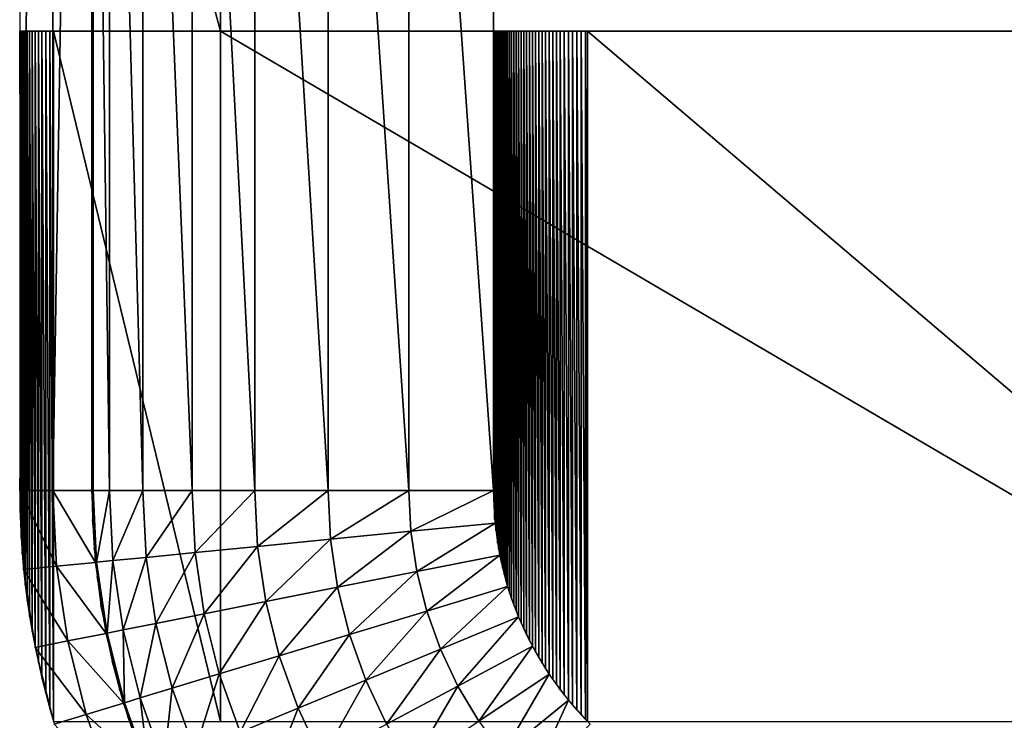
# Model space of a CAD drawing. Extents: x -100 to 100, y -50 to 50.
# Tile 2 of 19: x -100 to -76, y -36 to -18. Entities that reach past the tile are written whole.
import ezdxf

# ---------------------------------------------------------------- set-up
doc = ezdxf.new("R2010")
doc.units = 0

msp = doc.modelspace()

# ---------------------------------------------------------------- linework, layer by layer
at = {"layer": '1', "color": 254}
for points in [[(-100, -30), (-99.173718, -30, 9.444444), (-99.173718, 30, 9.444444)], [(-100, -30), (-99.173718, 30, 9.444444), (-100, 30)], [(-99.173718, -30, 9.444444), (-98.201622, -30, 20.555556), (-98.201622, 30, 20.555556)], [(-99.173718, -30, 9.444444), (-98.201622, 30, 20.555556), (-99.173718, 30, 9.444444)], [(-100, 0), (-100, -18.567464), (-95.000977, -18.567464)], [(-100, 0), (-95.000977, -18.567464), (-95.000977, 0)], [(-97.767756, -30, 22.947552), (-98.173975, 0, 20.871557), (-98.173975, -30, 20.871557)], [(-97.767756, -30, 22.947552), (-97.767756, 0, 22.947552), (-98.173975, 0, 20.871557)], [(-96.933941, -30, 24.89165), (-97.767756, 0, 22.947552), (-97.767756, -30, 22.947552)], [(-96.933941, -30, 24.89165), (-96.933941, 0, 24.89165), (-97.767756, 0, 22.947552)], [(-95.70984, -30, 26.616858), (-96.933941, 0, 24.89165), (-96.933941, -30, 24.89165)], [(-95.70984, -30, 26.616858), (-95.70984, 0, 26.616858), (-96.933941, 0, 24.89165)], [(-94.15023, -30, 28.045978), (-95.70984, 0, 26.616858), (-95.70984, -30, 26.616858)], [(-94.15023, -30, 28.045978), (-94.15023, 0, 28.045978), (-95.70984, 0, 26.616858)], [(-95.000977, 0), (-95.000977, -18.567464), (-65.679687, -18.567464)], [(-95.000977, 0), (-65.679687, -18.567464), (-65.679687, 0)], [(-92.324899, -30, 29.115059), (-94.15023, 0, 28.045978), (-94.15023, -30, 28.045978)], [(-92.324899, -30, 29.115059), (-92.324899, 0, 29.115059), (-94.15023, 0, 28.045978)], [(-90.315527, -30, 29.776262), (-92.324899, 0, 29.115059), (-92.324899, -30, 29.115059)], [(-90.315527, -30, 29.776262), (-90.315527, 0, 29.776262), (-92.324899, 0, 29.115059)], [(-88.212028, -30, 30), (-90.315527, 0, 29.776262), (-90.315527, -30, 29.776262)], [(-88.212028, -30, 30), (-88.212028, 0, 30), (-90.315527, 0, 29.776262)], [(-88.212028, 0, 30), (-88.212028, -18.567464, 30), (-65.679687, -18.567464, 30)], [(-88.212028, 0, 30), (-65.679687, -18.567464, 30), (-65.679687, 0, 30)], [(-98.201622, -30, 20.555556), (-98.173975, -30, 20.871557), (-98.173975, -18, 20.871557)], [(-98.201622, -30, 20.555556), (-98.173975, -18, 20.871557), (-98.201622, -18, 20.555556)], [(-100, -18.567464), (-100, -30.470115), (-99.965308, -31.17731)], [(-100, -18.567464), (-99.965308, -31.17731), (-99.965308, -18.567464)], [(-99.965308, -18.567464), (-99.965308, -31.17731), (-99.938345, -31.56913)], [(-99.965308, -18.567464), (-99.938345, -31.56913), (-99.938345, -18.567464)], [(-99.938345, -18.567464), (-99.938345, -31.56913), (-99.903695, -31.960343)], [(-99.938345, -18.567464), (-99.903695, -31.960343), (-99.903695, -18.567464)], [(-99.903695, -18.567464), (-99.903695, -31.960343), (-99.861367, -32.350776)], [(-99.903695, -18.567464), (-99.861367, -32.350776), (-99.861367, -18.567464)], [(-99.861367, -18.567464), (-99.861367, -32.350776), (-99.811382, -32.740282)], [(-99.861367, -18.567464), (-99.811382, -32.740282), (-99.811382, -18.567464)], [(-99.811382, -18.567464), (-99.811382, -32.740282), (-99.753762, -33.128717)], [(-99.811382, -18.567464), (-99.753762, -33.128717), (-99.753762, -18.567464)], [(-99.753762, -18.567464), (-99.753762, -33.128717), (-99.688529, -33.515939)], [(-99.753762, -18.567464), (-99.688529, -33.515939), (-99.688529, -18.567464)], [(-99.688529, -18.567464), (-99.688529, -33.515939), (-99.615706, -33.901806)], [(-99.688529, -18.567464), (-99.615706, -33.901806), (-99.615706, -18.567464)], [(-99.615706, -18.567464), (-99.615706, -33.901806), (-99.535316, -34.286175)], [(-99.615706, -18.567464), (-99.535316, -34.286175), (-99.535316, -18.567464)], [(-99.535316, -18.567464), (-99.535316, -34.286175), (-99.447394, -34.668897)], [(-99.535316, -18.567464), (-99.447394, -34.668897), (-99.447394, -18.567464)], [(-99.447394, -18.567464), (-99.447394, -34.668897), (-99.351978, -35.049823)], [(-99.447394, -18.567464), (-99.351978, -35.049823), (-99.351978, -18.567464)], [(-99.351978, -18.567464), (-99.351978, -35.049823), (-99.249103, -35.428805)], [(-99.351978, -18.567464), (-99.249103, -35.428805), (-99.249103, -18.567464)], [(-99.249103, -18.567464), (-99.249103, -35.428805), (-99.157375, -35.742369)], [(-99.249103, -18.567464), (-99.157375, -35.742369), (-99.157375, -18.567464)], [(-99.157375, -18.567464), (-99.157375, -35.742369), (-95.000977, -35.742369)], [(-99.157375, -18.567464), (-95.000977, -35.742369), (-95.000977, -18.567464)], [(-95.000977, -18.567464), (-95.000977, -35.742369), (-65.679687, -35.742369)], [(-95.000977, -18.567464), (-65.679687, -35.742369), (-65.679687, -18.567464)], [(-88.212028, -18.567464, 30), (-88.212028, -30.193269, 30), (-88.1867, -30.7085, 30)], [(-88.212028, -18.567464, 30), (-88.1867, -30.7085, 30), (-88.1867, -18.567464, 30)], [(-88.1867, -18.567464, 30), (-88.1867, -30.644413, 30), (-88.155097, -31.000914, 30)], [(-88.1867, -18.567464, 30), (-88.155097, -31.000914, 30), (-88.155097, -18.567464, 30)], [(-88.155097, -18.567464, 30), (-88.155097, -30.96533, 30), (-88.110929, -31.309237, 30)], [(-88.155097, -18.567464, 30), (-88.110929, -31.309237, 30), (-88.110929, -18.567464, 30)], [(-88.110929, -18.567464, 30), (-88.110929, -31.284655, 30), (-88.08415, -31.443603, 30)], [(-88.110929, -18.567464, 30), (-88.08415, -31.443603, 30), (-88.08415, -18.567464, 30)], [(-88.08415, -18.567464, 30), (-88.08415, -31.443603, 30), (-88.054251, -31.620788, 30)], [(-88.08415, -18.567464, 30), (-88.054251, -31.620788, 30), (-88.054251, -18.567464, 30)], [(-88.054251, -18.567464, 30), (-88.054251, -31.602013, 30), (-88.021241, -31.776627, 30)], [(-88.054251, -18.567464, 30), (-88.021241, -31.776627, 30), (-88.021241, -18.567464, 30)], [(-88.021241, -18.567464, 30), (-88.021241, -31.759835, 30), (-87.985135, -31.932179, 30)], [(-88.021241, -18.567464, 30), (-87.985135, -31.932179, 30), (-87.985135, -18.567464, 30)], [(-87.985135, -18.567464, 30), (-87.985135, -31.917002, 30), (-87.945949, -32.087293, 30)], [(-87.985135, -18.567464, 30), (-87.945949, -32.087293, 30), (-87.945949, -18.567464, 30)], [(-87.945949, -18.567464, 30), (-87.945949, -32.073443, 30), (-87.903702, -32.241829, 30)], [(-87.945949, -18.567464, 30), (-87.903702, -32.241829, 30), (-87.903702, -18.567464, 30)], [(-87.903702, -18.567464, 30), (-87.903702, -32.229086, 30), (-87.858411, -32.395669, 30)], [(-87.903702, -18.567464, 30), (-87.858411, -32.395669, 30), (-87.858411, -18.567464, 30)], [(-87.858411, -18.567464, 30), (-87.858411, -32.38386, 30), (-87.810092, -32.548702, 30)], [(-87.858411, -18.567464, 30), (-87.810092, -32.548702, 30), (-87.810092, -18.567464, 30)], [(-87.810092, -18.567464, 30), (-87.810092, -32.537697, 30), (-87.758765, -32.700835, 30)], [(-87.810092, -18.567464, 30), (-87.758765, -32.700835, 30), (-87.758765, -18.567464, 30)], [(-87.758765, -18.567464, 30), (-87.758765, -32.690541, 30), (-87.70445, -32.852009, 30)], [(-87.758765, -18.567464, 30), (-87.70445, -32.852009, 30), (-87.70445, -18.567464, 30)], [(-87.70445, -18.567464, 30), (-87.70445, -32.84234, 30), (-87.647165, -33.002162, 30)], [(-87.70445, -18.567464, 30), (-87.647165, -33.002162, 30), (-87.647165, -18.567464, 30)], [(-87.647165, -18.567464, 30), (-87.647165, -32.993041, 30), (-87.586931, -33.151229, 30)], [(-87.647165, -18.567464, 30), (-87.586931, -33.151229, 30), (-87.586931, -18.567464, 30)], [(-87.586931, -18.567464, 30), (-87.586931, -33.142593, 30), (-87.523767, -33.299144, 30)], [(-87.586931, -18.567464, 30), (-87.523767, -33.299144, 30), (-87.523767, -18.567464, 30)], [(-87.523767, -18.567464, 30), (-87.523767, -33.290941, 30), (-87.457701, -33.445836, 30)], [(-87.523767, -18.567464, 30), (-87.457701, -33.445836, 30), (-87.457701, -18.567464, 30)], [(-87.457701, -18.567464, 30), (-87.457701, -33.438028, 30), (-87.388759, -33.591246, 30)], [(-87.457701, -18.567464, 30), (-87.388759, -33.591246, 30), (-87.388759, -18.567464, 30)], [(-87.388759, -18.567464, 30), (-87.388759, -33.583795, 30), (-87.316969, -33.735314, 30)], [(-87.388759, -18.567464, 30), (-87.316969, -33.735314, 30), (-87.316969, -18.567464, 30)], [(-87.316969, -18.567464, 30), (-87.316969, -33.728181, 30), (-87.242359, -33.877973, 30)], [(-87.316969, -18.567464, 30), (-87.242359, -33.877973, 30), (-87.242359, -18.567464, 30)], [(-87.242359, -18.567464, 30), (-87.242359, -33.871129, 30), (-87.164958, -34.019161, 30)], [(-87.242359, -18.567464, 30), (-87.164958, -34.019161, 30), (-87.164958, -18.567464, 30)], [(-87.164958, -18.567464, 30), (-87.164958, -34.012579, 30), (-87.084795, -34.158813, 30)], [(-87.164958, -18.567464, 30), (-87.084795, -34.158813, 30), (-87.084795, -18.567464, 30)], [(-87.084795, -18.567464, 30), (-87.084795, -34.152479, 30), (-87.001902, -34.296883, 30)], [(-87.084795, -18.567464, 30), (-87.001902, -34.296883, 30), (-87.001902, -18.567464, 30)], [(-87.001902, -18.567464, 30), (-87.001902, -34.290777, 30), (-86.916311, -34.433318, 30)], [(-87.001902, -18.567464, 30), (-86.916311, -34.433318, 30), (-86.916311, -18.567464, 30)], [(-86.916311, -18.567464, 30), (-86.916311, -34.42742, 30), (-86.828053, -34.568066, 30)], [(-86.916311, -18.567464, 30), (-86.828053, -34.568066, 30), (-86.828053, -18.567464, 30)], [(-86.828053, -18.567464, 30), (-86.828053, -34.562356, 30), (-86.737161, -34.701069, 30)], [(-86.828053, -18.567464, 30), (-86.737161, -34.701069, 30), (-86.737161, -18.567464, 30)], [(-86.737161, -18.567464, 30), (-86.737161, -34.695535, 30), (-86.643671, -34.832272, 30)], [(-86.737161, -18.567464, 30), (-86.643671, -34.832272, 30), (-86.643671, -18.567464, 30)], [(-86.643671, -18.567464, 30), (-86.643671, -34.826905, 30), (-86.547619, -34.961628, 30)], [(-86.643671, -18.567464, 30), (-86.547619, -34.961628, 30), (-86.547619, -18.567464, 30)], [(-86.547619, -18.567464, 30), (-86.547619, -34.956415, 30), (-86.449044, -35.089087, 30)], [(-86.547619, -18.567464, 30), (-86.449044, -35.089087, 30), (-86.449044, -18.567464, 30)], [(-86.449044, -18.567464, 30), (-86.449044, -35.084016, 30), (-86.347983, -35.214598, 30)], [(-86.449044, -18.567464, 30), (-86.347983, -35.214598, 30), (-86.347983, -18.567464, 30)], [(-86.347983, -18.567464, 30), (-86.347983, -35.209656, 30), (-86.244474, -35.338107, 30)], [(-86.347983, -18.567464, 30), (-86.244474, -35.338107, 30), (-86.244474, -18.567464, 30)], [(-86.244474, -18.567464, 30), (-86.244474, -35.333286, 30), (-86.138557, -35.459563, 30)], [(-86.244474, -18.567464, 30), (-86.138557, -35.459563, 30), (-86.138557, -18.567464, 30)], [(-86.138557, -18.567464, 30), (-86.138557, -35.45486, 30), (-86.030275, -35.578925, 30)], [(-86.138557, -18.567464, 30), (-86.030275, -35.578925, 30), (-86.030275, -18.567464, 30)], [(-86.030275, -18.567464, 30), (-86.030275, -35.574331, 30), (-85.919669, -35.696146, 30)], [(-86.030275, -18.567464, 30), (-85.919669, -35.696146, 30), (-85.919669, -18.567464, 30)], [(-85.919669, -18.567464, 30), (-85.919669, -35.691653, 30), (-85.869965, -35.744308, 30)], [(-85.919669, -18.567464, 30), (-85.869965, -35.744308, 30), (-85.869965, -18.567464, 30)], [(-85.869965, -18.567464, 30), (-85.869965, -35.742369, 30), (-65.679687, -35.742369, 30)], [(-85.869965, -18.567464, 30), (-65.679687, -35.742369, 30), (-65.679687, -18.567464, 30)], [(-100, -30), (-99.081391, -31.879362, 9.444444), (-99.173718, -30, 9.444444)], [(-100, -30), (-99.903695, -31.960343), (-99.081391, -31.879362, 9.444444)], [(-99.173718, -30, 9.444444), (-98.113974, -31.78409, 20.555556), (-98.201622, -30, 20.555556)], [(-99.173718, -30, 9.444444), (-99.081391, -31.879362, 9.444444), (-98.113974, -31.78409, 20.555556)], [(-98.201622, -30, 20.555556), (-98.159959, -30.713396, 20.871557), (-98.173975, -30, 20.871557)], [(-98.201622, -30, 20.555556), (-98.187584, -30.714481, 20.555556), (-98.159959, -30.713396, 20.871557)], [(-97.767756, -30, 22.947552), (-98.173975, -30, 20.871557), (-98.086461, -31.78138, 20.871557)], [(-97.767756, -30, 22.947552), (-98.086461, -31.78138, 20.871557), (-97.682197, -31.741568, 22.947552)], [(-96.933941, -30, 24.89165), (-97.767756, -30, 22.947552), (-97.682197, -31.741568, 22.947552)], [(-96.933941, -30, 24.89165), (-97.682197, -31.741568, 22.947552), (-96.852396, -31.659849, 24.89165)], [(-95.70984, -30, 26.616858), (-96.933941, -30, 24.89165), (-96.852396, -31.659849, 24.89165)], [(-95.70984, -30, 26.616858), (-96.852396, -31.659849, 24.89165), (-95.634189, -31.539879, 26.616858)], [(-94.15023, -30, 28.045978), (-95.70984, -30, 26.616858), (-95.634189, -31.539879, 26.616858)], [(-94.15023, -30, 28.045978), (-95.634189, -31.539879, 26.616858), (-94.082087, -31.387027, 28.045978)], [(-92.324899, -30, 29.115059), (-94.15023, -30, 28.045978), (-94.082087, -31.387027, 28.045978)], [(-92.324899, -30, 29.115059), (-94.082087, -31.387027, 28.045978), (-92.265544, -31.208133, 29.115059)], [(-90.315527, -30, 29.776262), (-92.324899, -30, 29.115059), (-92.265544, -31.208133, 29.115059)], [(-90.315527, -30, 29.776262), (-92.265544, -31.208133, 29.115059), (-90.265845, -31.011202, 29.776262)], [(-88.212028, -30, 30), (-90.315527, -30, 29.776262), (-90.265845, -31.011202, 29.776262)], [(-88.212028, -30, 30), (-90.265845, -31.011202, 29.776262), (-88.172473, -30.805045, 30)], [(-98.187584, -30.714481, 20.555556), (-98.117947, -31.425885, 20.871557), (-98.159959, -30.713396, 20.871557)], [(-98.187584, -30.714481, 20.555556), (-98.145509, -31.428054, 20.555556), (-98.117947, -31.425885, 20.871557)], [(-88.172473, -30.805045, 30), (-90.265845, -31.011202, 29.776262), (-90.117329, -32.012399, 29.776262)], [(-88.172473, -30.805045, 30), (-90.117329, -32.012399, 29.776262), (-88.054251, -31.602013, 30)], [(-90.265845, -31.011202, 29.776262), (-92.265544, -31.208133, 29.115059), (-92.088089, -32.404421, 29.115059)], [(-90.265845, -31.011202, 29.776262), (-92.088089, -32.404421, 29.115059), (-90.117329, -32.012399, 29.776262)], [(-92.265544, -31.208133, 29.115059), (-94.082087, -31.387027, 28.045978), (-93.878345, -32.760537, 28.045978)], [(-92.265544, -31.208133, 29.115059), (-93.878345, -32.760537, 28.045978), (-92.088089, -32.404421, 29.115059)], [(-98.145509, -31.428054, 20.555556), (-98.086461, -31.78138, 20.871557), (-98.117947, -31.425885, 20.871557)], [(-98.145509, -31.428054, 20.555556), (-98.113974, -31.78409, 20.555556), (-98.086461, -31.78138, 20.871557)], [(-95.634189, -31.539879, 26.616858), (-96.852396, -31.659849, 24.89165), (-96.608564, -33.30363, 24.89165)], [(-95.634189, -31.539879, 26.616858), (-96.608564, -33.30363, 24.89165), (-95.407985, -33.064812, 26.616858)], [(-94.082087, -31.387027, 28.045978), (-95.634189, -31.539879, 26.616858), (-95.407985, -33.064812, 26.616858)], [(-94.082087, -31.387027, 28.045978), (-95.407985, -33.064812, 26.616858), (-93.878345, -32.760537, 28.045978)], [(-88.054251, -31.602013, 30), (-90.117329, -32.012399, 29.776262), (-89.871336, -32.994467, 29.776262)], [(-88.054251, -31.602013, 30), (-89.871336, -32.994467, 29.776262), (-87.858411, -32.38386, 30)], [(-99.081391, -31.879362, 9.444444), (-97.851885, -33.55095, 20.555556), (-98.113974, -31.78409, 20.555556)], [(-98.113974, -31.78409, 20.555556), (-98.047999, -32.136163, 20.871557), (-98.086461, -31.78138, 20.871557)], [(-98.113974, -31.78409, 20.555556), (-98.075454, -32.139412, 20.555556), (-98.047999, -32.136163, 20.871557)], [(-97.682197, -31.741568, 22.947552), (-98.086461, -31.78138, 20.871557), (-97.824769, -33.545557, 20.871557)], [(-97.682197, -31.741568, 22.947552), (-97.824769, -33.545557, 20.871557), (-97.426356, -33.466305, 22.947552)], [(-96.852396, -31.659849, 24.89165), (-97.682197, -31.741568, 22.947552), (-97.426356, -33.466305, 22.947552)], [(-96.852396, -31.659849, 24.89165), (-97.426356, -33.466305, 22.947552), (-96.608564, -33.30363, 24.89165)], [(-99.903695, -31.960343), (-98.805301, -33.740602, 9.444444), (-99.081391, -31.879362, 9.444444)], [(-99.903695, -31.960343), (-99.615706, -33.901806), (-98.805301, -33.740602, 9.444444)], [(-99.081391, -31.879362, 9.444444), (-98.805301, -33.740602, 9.444444), (-97.851885, -33.55095, 20.555556)], [(-90.117329, -32.012399, 29.776262), (-92.088089, -32.404421, 29.115059), (-91.794187, -33.577751, 29.115059)], [(-90.117329, -32.012399, 29.776262), (-91.794187, -33.577751, 29.115059), (-89.871336, -32.994467, 29.776262)], [(-98.075454, -32.139412, 20.555556), (-97.95022, -32.843062, 20.871557), (-98.047999, -32.136163, 20.871557)], [(-98.075454, -32.139412, 20.555556), (-97.977526, -32.847387, 20.555556), (-97.95022, -32.843062, 20.871557)], [(-92.088089, -32.404421, 29.115059), (-93.878345, -32.760537, 28.045978), (-93.540921, -34.107611, 28.045978)], [(-92.088089, -32.404421, 29.115059), (-93.540921, -34.107611, 28.045978), (-91.794187, -33.577751, 29.115059)], [(-87.858411, -32.38386, 30), (-89.871336, -32.994467, 29.776262), (-89.530309, -33.94757, 29.776262)], [(-87.858411, -32.38386, 30), (-89.530309, -33.94757, 29.776262), (-87.586931, -33.142593, 30)], [(-93.878345, -32.760537, 28.045978), (-95.407985, -33.064812, 26.616858), (-95.033376, -34.560337, 26.616858)], [(-93.878345, -32.760537, 28.045978), (-95.033376, -34.560337, 26.616858), (-93.540921, -34.107611, 28.045978)], [(-97.977526, -32.847387, 20.555556), (-97.824769, -33.545557, 20.871557), (-97.95022, -32.843062, 20.871557)], [(-97.977526, -32.847387, 20.555556), (-97.851885, -33.55095, 20.555556), (-97.824769, -33.545557, 20.871557)], [(-95.407985, -33.064812, 26.616858), (-96.608564, -33.30363, 24.89165), (-96.204769, -34.915671, 24.89165)], [(-95.407985, -33.064812, 26.616858), (-96.204769, -34.915671, 24.89165), (-95.033376, -34.560337, 26.616858)], [(-89.871336, -32.994467, 29.776262), (-91.794187, -33.577751, 29.115059), (-91.386726, -34.716526, 29.115059)], [(-89.871336, -32.994467, 29.776262), (-91.386726, -34.716526, 29.115059), (-89.530309, -33.94757, 29.776262)], [(-96.608564, -33.30363, 24.89165), (-97.426356, -33.466305, 22.947552), (-97.002681, -35.157713, 22.947552)], [(-96.608564, -33.30363, 24.89165), (-97.002681, -35.157713, 22.947552), (-96.204769, -34.915671, 24.89165)], [(-87.586931, -33.142593, 30), (-89.530309, -33.94757, 29.776262), (-89.09748, -34.86271, 29.776262)], [(-87.586931, -33.142593, 30), (-89.09748, -34.86271, 29.776262), (-87.242359, -33.871129, 30)], [(-98.805301, -33.740602, 9.444444), (-97.417865, -35.283656, 20.555556), (-97.851885, -33.55095, 20.555556)], [(-97.851885, -33.55095, 20.555556), (-97.671824, -34.242613, 20.871557), (-97.824769, -33.545557, 20.871557)], [(-97.851885, -33.55095, 20.555556), (-97.698707, -34.249067, 20.555556), (-97.671824, -34.242613, 20.871557)], [(-97.426356, -33.466305, 22.947552), (-97.824769, -33.545557, 20.871557), (-97.391409, -35.27563, 20.871557)], [(-97.426356, -33.466305, 22.947552), (-97.391409, -35.27563, 20.871557), (-97.002681, -35.157713, 22.947552)], [(-99.615706, -33.901806), (-98.348104, -35.565838, 9.444444), (-98.805301, -33.740602, 9.444444)], [(-98.805301, -33.740602, 9.444444), (-98.348104, -35.565838, 9.444444), (-97.417865, -35.283656, 20.555556)], [(-91.794187, -33.577751, 29.115059), (-93.540921, -34.107611, 28.045978), (-93.073111, -35.415052, 28.045978)], [(-91.794187, -33.577751, 29.115059), (-93.073111, -35.415052, 28.045978), (-91.386726, -34.716526, 29.115059)], [(-99.615706, -33.901806), (-99.138807, -35.805694), (-98.348104, -35.565838, 9.444444)], [(-89.530309, -33.94757, 29.776262), (-91.386726, -34.716526, 29.115059), (-90.869589, -35.809921, 29.115059)], [(-89.530309, -33.94757, 29.776262), (-90.869589, -35.809921, 29.115059), (-89.09748, -34.86271, 29.776262)], [(-87.242359, -33.871129, 30), (-89.09748, -34.86271, 29.776262), (-88.577048, -35.730998, 29.776262)], [(-87.242359, -33.871129, 30), (-88.577048, -35.730998, 29.776262), (-86.828053, -34.562356, 30)], [(-97.698707, -34.249067, 20.555556), (-97.491635, -34.933149, 20.871557), (-97.671824, -34.242613, 20.871557)], [(-97.698707, -34.249067, 20.555556), (-97.518244, -34.940653, 20.555556), (-97.491635, -34.933149, 20.871557)], [(-93.540921, -34.107611, 28.045978), (-95.033376, -34.560337, 26.616858), (-94.514002, -36.011891, 26.616858)], [(-93.540921, -34.107611, 28.045978), (-94.514002, -36.011891, 26.616858), (-93.073111, -35.415052, 28.045978)], [(-95.033376, -34.560337, 26.616858), (-96.204769, -34.915671, 24.89165), (-95.644923, -36.480336, 24.89165)], [(-95.033376, -34.560337, 26.616858), (-95.644923, -36.480336, 24.89165), (-94.514002, -36.011891, 26.616858)], [(-91.386726, -34.716526, 29.115059), (-93.073111, -35.415052, 28.045978), (-92.479388, -36.670375, 28.045978)], [(-91.386726, -34.716526, 29.115059), (-92.479388, -36.670375, 28.045978), (-90.869589, -35.809921, 29.115059)], [(-86.828053, -34.562356, 30), (-88.577048, -35.730998, 29.776262), (-87.97401, -36.544102, 29.776262)], [(-86.828053, -34.562356, 30), (-87.97401, -36.544102, 29.776262), (-86.347983, -35.209656, 30)], [(-97.518244, -34.940653, 20.555556), (-97.391409, -35.27563, 20.871557), (-97.491635, -34.933149, 20.871557)], [(-97.518244, -34.940653, 20.555556), (-97.417865, -35.283656, 20.555556), (-97.391409, -35.27563, 20.871557)], [(-96.204769, -34.915671, 24.89165), (-97.002681, -35.157713, 22.947552), (-96.415267, -36.799424, 22.947552)], [(-96.204769, -34.915671, 24.89165), (-96.415267, -36.799424, 22.947552), (-95.644923, -36.480336, 24.89165)], [(-89.09748, -34.86271, 29.776262), (-90.869589, -35.809921, 29.115059), (-90.24778, -36.847346, 29.115059)], [(-89.09748, -34.86271, 29.776262), (-90.24778, -36.847346, 29.115059), (-88.577048, -35.730998, 29.776262)], [(-97.417865, -35.283656, 20.555556), (-97.284475, -35.616073, 20.871557), (-97.391409, -35.27563, 20.871557)], [(-97.002681, -35.157713, 22.947552), (-97.391409, -35.27563, 20.871557), (-96.790564, -36.954878, 20.871557)], [(-97.002681, -35.157713, 22.947552), (-96.790564, -36.954878, 20.871557), (-96.415267, -36.799424, 22.947552)], [(-86.347983, -35.209656, 30), (-87.97401, -36.544102, 29.776262), (-87.294179, -37.294179, 29.776262)], [(-86.347983, -35.209656, 30), (-87.294179, -37.294179, 29.776262), (-85.806781, -35.806781, 30)], [(-98.348104, -35.565838, 9.444444), (-96.816106, -36.965458, 20.555556), (-97.417865, -35.283656, 20.555556)], [(-97.417865, -35.283656, 20.555556), (-97.310768, -35.624617, 20.555556), (-97.284475, -35.616073, 20.871557)], [(-93.073111, -35.415052, 28.045978), (-94.514002, -36.011891, 26.616858), (-93.854841, -37.405569, 26.616858)], [(-93.073111, -35.415052, 28.045978), (-93.854841, -37.405569, 26.616858), (-92.479388, -36.670375, 28.045978)], [(-99.138807, -35.805694), (-97.714206, -37.337464, 9.444444), (-98.348104, -35.565838, 9.444444)], [(-98.348104, -35.565838, 9.444444), (-97.714206, -37.337464, 9.444444), (-96.816106, -36.965458, 20.555556)], [(-97.310768, -35.624617, 20.555556), (-97.050662, -36.290326, 20.871557), (-97.284475, -35.616073, 20.871557)], [(-97.310768, -35.624617, 20.555556), (-97.0766, -36.299895, 20.555556), (-97.050662, -36.290326, 20.871557)]]:
    msp.add_3dface(points, dxfattribs=at)

doc.saveas('drawing.dxf')
